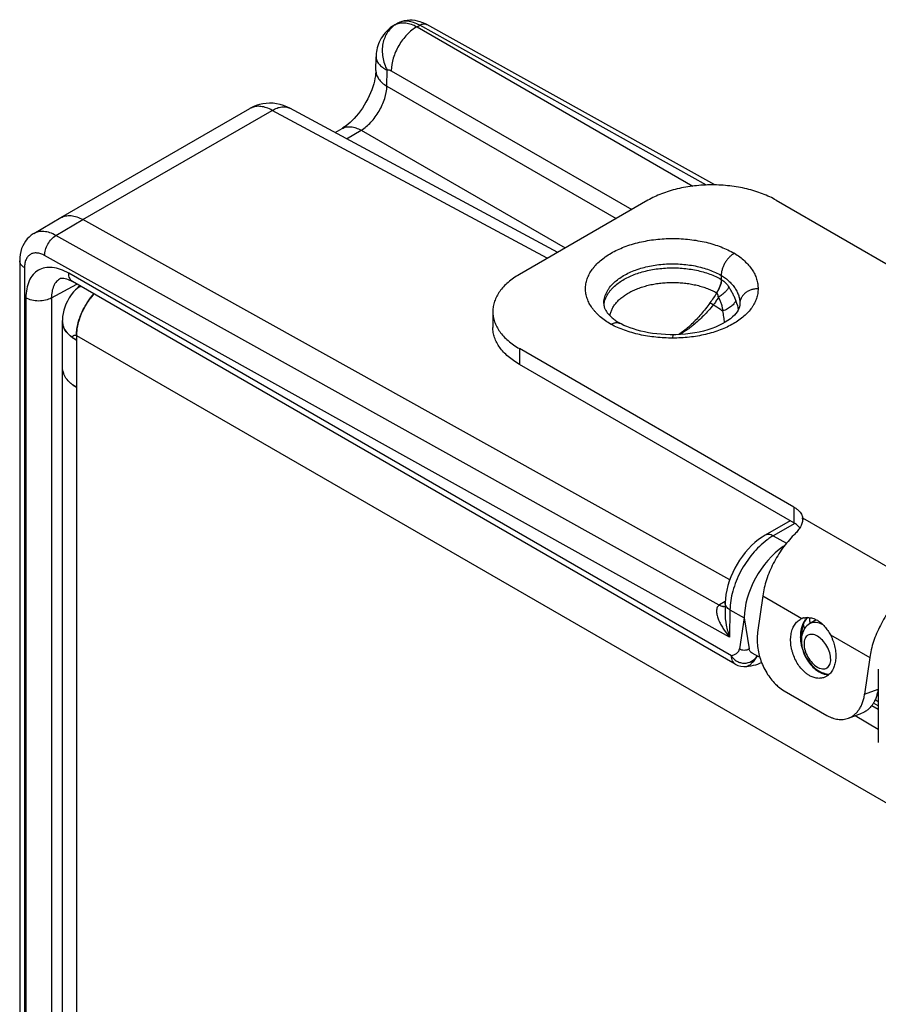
# Model space of a CAD drawing. Header units: inches. Extents: x 0 to 22, y 0 to 17.
# Tile 11 of 64: x 2.3 to 3.7, y 14 to 15.6. Entities that reach past the tile are written whole.
import ezdxf

# ---------------------------------------------------------------- set-up
doc = ezdxf.new("R2010")
doc.units = ezdxf.units.IN
doc.header["$LTSCALE"] = 1.21
doc.header["$MEASUREMENT"] = 0
doc.layers.get('0').update_dxf_attribs({"linetype": 'CONTINUOUS'})
for name, color, linetype in [('02___PRT_ALL_AXES', 7, 'CONTINUOUS'), ('03___PRT_ALL_CURVES', 7, 'CONTINUOUS'), ('FEATURES', 7, 'CONTINUOUS')]:
    doc.layers.add(name, color=color, linetype=linetype)

msp = doc.modelspace()

# ---------------------------------------------------------------- linework, layer by layer
at = {"color": 7, "linetype": 'CONTINUOUS'}
for p, q in [((2.8867, 15.6253), (2.891, 15.6278)), ((2.9232, 15.6221), (2.9276, 15.6246)), ((2.9232, 15.6221), (3.379, 15.3589)), ((3.4013, 15.3607), (2.9276, 15.6246)), ((3.4151, 15.3608), (2.9394, 15.6258)), ((2.8552, 15.55), (2.8556, 15.5726)), ((2.8556, 15.5726), (2.8556, 15.5726)), ((2.8735, 15.5239), (2.8739, 15.5503)), ((2.8807, 15.5495), (3.2779, 15.3201)), ((2.8735, 15.5239), (3.2521, 15.3053)), ((2.335, 15.3068), (2.6473, 15.4871)), ((2.3715, 15.3036), (2.684, 15.484)), ((2.6492, 15.4881), (2.6521, 15.4896)), ((2.6521, 15.4896), (2.6522, 15.4897)), ((3.1384, 15.2396), (2.684, 15.484)), ((3.1556, 15.2495), (2.7131, 15.4874)), ((2.7878, 15.4473), (2.7994, 15.454)), ((2.8067, 15.4372), (2.8311, 15.4512)), ((2.8311, 15.4512), (3.168, 15.2567)), ((2.2901, 15.2804), (2.335, 15.3068)), ((2.3268, 15.2773), (2.3715, 15.3036)), ((3.4396, 14.7084), (2.3715, 15.3036)), ((3.4225, 14.6668), (2.3268, 15.2773)), ((3.4394, 14.6138), (2.3082, 15.2442)), ((2.267, 15.2353), (2.267, 12.8589)), ((2.2749, 15.2242), (2.2749, 12.8479)), ((3.4426, 14.5829), (2.3479, 15.215)), ((3.4257, 15.2115), (3.4257, 15.2048)), ((2.3194, 15.1741), (2.3614, 15.1971)), ((2.3342, 15.2063), (2.3342, 15.2063)), ((3.4489, 14.5692), (2.3541, 15.2013)), ((3.4265, 15.2043), (3.4257, 15.2048)), ((2.2772, 15.1742), (2.2772, 12.8953)), ((2.3194, 15.1741), (2.3194, 12.8952)), ((3.4183, 15.1825), (3.4181, 15.1826)), ((3.4125, 15.1627), (3.407, 15.166)), ((3.4565, 15.1645), (3.4563, 15.162)), ((3.4565, 15.1652), (3.4565, 15.1648)), ((3.4565, 15.1648), (3.4565, 15.1645)), ((3.2604, 15.1312), (3.2583, 15.1323)), ((3.3455, 15.1134), (3.3454, 15.1079)), ((3.5395, 14.8061), (3.4982, 14.7823)), ((3.5471, 14.8017), (3.5114, 14.7811)), ((3.5114, 14.7811), (3.5334, 14.7689)), ((3.5279, 14.7617), (3.5279, 14.7635)), ((3.4323, 14.6725), (3.4228, 14.667)), ((3.4322, 14.6704), (3.4319, 14.6543)), ((3.4401, 14.6589), (3.4394, 14.6138)), ((3.4401, 14.6589), (3.4637, 14.6458)), ((3.4637, 14.6458), (3.4558, 14.5945)), ((3.4637, 14.6458), (3.4717, 14.5944)), ((3.5648, 14.6415), (3.5671, 14.6447)), ((3.5827, 14.6426), (3.5715, 14.6358)), ((3.594, 14.6342), (3.5902, 14.636)), ((3.4677, 14.5654), (3.4677, 14.5654)), ((3.5832, 14.5592), (3.5872, 14.5565)), ((3.5872, 14.5565), (3.5914, 14.5544)), ((3.6851, 14.5611), (3.6851, 14.4397)), ((3.6851, 14.5071), (3.6798, 14.5102)), ((3.6851, 14.5004), (3.6771, 14.505))]:
    msp.add_line(p, q, dxfattribs=at)
at = {"color": 3, "linetype": 'CONTINUOUS'}
for p, q in [((2.3374, 12.9054), (2.3374, 15.1369)), ((2.3392, 15.1271), (2.338, 15.1309)), ((2.3448, 15.1174), (2.3419, 15.1215)), ((2.3491, 15.1128), (2.3459, 15.1162)), ((2.3608, 15.1124), (2.3608, 12.8646)), ((2.3608, 15.1124), (3.7566, 14.3064)), ((2.3608, 15.1042), (2.3553, 15.1077)), ((2.3551, 15.0303), (2.3608, 15.0266)), ((3.6743, 14.5009), (3.6851, 14.4947)), ((3.6468, 14.4842), (3.6851, 14.4621))]:
    msp.add_line(p, q, dxfattribs=at)
at = {"color": 7, "linetype": 'CONTINUOUS'}
for points in [[(2.8868, 15.6254), (2.8826, 15.6228), (2.8791, 15.6202), (2.8759, 15.6175), (2.8731, 15.6148), (2.8705, 15.6119), (2.8681, 15.609), (2.866, 15.6061), (2.8641, 15.603), (2.8624, 15.5999), (2.8609, 15.5968), (2.8596, 15.5937), (2.8585, 15.5905), (2.8576, 15.5874), (2.8568, 15.5842), (2.8563, 15.5811), (2.8559, 15.5781), (2.8557, 15.575), (2.8556, 15.5726)], [(2.8552, 15.55), (2.8552, 15.5479), (2.8549, 15.5446), (2.8545, 15.5409), (2.8538, 15.5369), (2.8529, 15.5325), (2.8517, 15.5279), (2.8502, 15.5231), (2.8484, 15.5181), (2.8464, 15.513), (2.8442, 15.5079), (2.8417, 15.5028), (2.8389, 15.4977), (2.836, 15.4927), (2.8329, 15.4878), (2.8296, 15.4832), (2.8263, 15.4787), (2.8229, 15.4745), (2.8194, 15.4707), (2.816, 15.4671), (2.8126, 15.4639), (2.8094, 15.4611), (2.8063, 15.4586), (2.8034, 15.4566), (2.8008, 15.4549), (2.7994, 15.454)], [(2.6521, 15.4896), (2.6517, 15.4895), (2.6494, 15.4883), (2.6473, 15.4871)], [(2.7131, 15.4874), (2.7084, 15.4898), (2.7027, 15.492), (2.697, 15.4938), (2.6912, 15.495), (2.6855, 15.4957), (2.6797, 15.4959), (2.674, 15.4956), (2.6684, 15.4948), (2.6628, 15.4936), (2.6574, 15.4918), (2.6522, 15.4897)], [(2.2901, 15.2804), (2.2894, 15.28), (2.2859, 15.2776), (2.2825, 15.2748), (2.2794, 15.2716), (2.2766, 15.268), (2.2742, 15.2642), (2.272, 15.26), (2.2702, 15.2556), (2.2688, 15.2509), (2.2678, 15.246), (2.2672, 15.2408), (2.267, 15.2353)], [(2.3342, 15.2063), (2.3345, 15.2064), (2.335, 15.2066), (2.3359, 15.2068), (2.337, 15.2069), (2.3384, 15.2069), (2.3401, 15.2067), (2.3421, 15.2063), (2.3444, 15.2057), (2.3469, 15.2048), (2.3495, 15.2037), (2.3523, 15.2023), (2.3541, 15.2013)], [(3.4563, 15.162), (3.4557, 15.1594), (3.4548, 15.1567), (3.4535, 15.1541), (3.4519, 15.1514), (3.4498, 15.1486), (3.4473, 15.1457), (3.4443, 15.1428), (3.4408, 15.1398), (3.4368, 15.1369), (3.4323, 15.134), (3.4273, 15.1312), (3.4219, 15.1285), (3.4161, 15.1259), (3.4099, 15.1236), (3.4033, 15.1214), (3.3964, 15.1195), (3.3893, 15.1178), (3.3819, 15.1164), (3.3743, 15.1152), (3.3665, 15.1144), (3.3585, 15.1138), (3.3505, 15.1134), (3.3455, 15.1134)], [(3.3455, 15.1134), (3.3412, 15.1134), (3.3338, 15.1136), (3.3265, 15.1141), (3.3194, 15.1148), (3.3124, 15.1157), (3.3056, 15.1168), (3.299, 15.118), (3.2927, 15.1195), (3.2866, 15.1211), (3.2808, 15.1229), (3.2752, 15.1248), (3.27, 15.1268), (3.265, 15.1289), (3.2604, 15.1312)], [(3.4982, 14.7823), (3.4932, 14.7792), (3.4872, 14.7749), (3.4814, 14.7702), (3.4758, 14.7651), (3.4705, 14.7596), (3.4654, 14.7538), (3.4606, 14.7476), (3.4561, 14.7412), (3.4519, 14.7346), (3.448, 14.7277), (3.4446, 14.7207), (3.4415, 14.7136), (3.4388, 14.7063), (3.4365, 14.699), (3.4347, 14.6917), (3.4334, 14.6843), (3.4325, 14.677), (3.4322, 14.6704)], [(3.4677, 14.5654), (3.4709, 14.5659), (3.475, 14.5666), (3.4789, 14.5674), (3.4826, 14.5683), (3.4862, 14.5694), (3.4895, 14.5707), (3.4923, 14.5719)]]:
    msp.add_lwpolyline(points, dxfattribs=at)
at = {"color": 3, "linetype": 'CONTINUOUS'}
for points in [[(2.3662, 15.1943), (2.3633, 15.1917), (2.3603, 15.1888), (2.3575, 15.1858), (2.3571, 15.1854)], [(2.3571, 15.1854), (2.3561, 15.1842), (2.3522, 15.1793), (2.3487, 15.1742), (2.3458, 15.1691), (2.3433, 15.164), (2.3413, 15.1589), (2.3397, 15.1538)], [(2.3397, 15.1538), (2.3385, 15.1487), (2.3378, 15.1437), (2.3374, 15.1388), (2.3374, 15.1369)]]:
    msp.add_lwpolyline(points, dxfattribs=at)
at = {"color": 7, "linetype": 'CONTINUOUS'}
for centre, radius, start, end in [((2.8991, 15.6038), 0.0248, 115.2471, 119.7032), ((2.6603, 15.4647), 0.0259, 118.855, 120.0048), ((2.6599, 15.4654), 0.0252, 115.2876, 118.8664), ((3.2704, 15.1581), 0.0389, 167.7064, 174.1322), ((3.3518, 15.1308), 0.1055, 17.8211, 21.916), ((3.3558, 15.1321), 0.1013, 17.5614, 17.8055), ((3.3618, 15.1339), 0.095, 13.211, 17.6198), ((3.3079, 15.2174), 0.0985, 237.0454, 239.7735), ((3.311, 15.2227), 0.1046, 239.7399, 239.9071), ((3.5696, 14.6824), 0.1147, 125.5943, 126.5642), ((3.448, 14.6241), 0.0498, 120.4247, 120.8522), ((3.5852, 14.6294), 0.0237, 134.4645, 139.6613), ((3.666, 14.6529), 0.0952, 184.0796, 186.503), ((3.6737, 14.6538), 0.1029, 186.5118, 189.767), ((3.6861, 14.6573), 0.1269, 190.5068, 193.6954), ((3.4639, 14.5952), 0.03, 239.9961, 277.3086), ((3.605, 14.5829), 0.0303, 261.5556, 268.4238)]:
    msp.add_arc(centre, radius, start, end, dxfattribs=at)
at = {"color": 3, "linetype": 'CONTINUOUS'}
for centre, radius, start, end in [((2.38, 15.1651), 0.0306, 116.016, 138.3765), ((2.3798, 15.1655), 0.0301, 112.9491, 115.9752), ((2.3643, 15.1369), 0.027, 180.0178, 190.2735), ((2.365, 15.137), 0.0276, 190.2631, 192.8127), ((2.368, 15.1379), 0.0307, 200.5053, 202.2571), ((2.3777, 15.1439), 0.0422, 218.9116, 219.9099), ((2.3785, 15.1446), 0.0433, 219.911, 221.0267), ((2.3848, 15.1506), 0.052, 226.5948, 227.3622), ((2.3918, 15.1591), 0.063, 233.0474, 234.6735), ((2.3965, 15.166), 0.0713, 236.3822, 240.0122), ((2.3642, 15.0593), 0.0269, 180.034, 189.3056), ((2.3651, 15.0595), 0.0278, 189.2683, 193.1402), ((2.3663, 15.0597), 0.0289, 193.1443, 199.9495), ((2.3677, 15.0602), 0.0305, 199.9004, 202.2733), ((2.3786, 15.067), 0.0433, 219.173, 221.5084), ((2.3813, 15.0694), 0.047, 221.5175, 226.435), ((2.3848, 15.073), 0.052, 226.3634, 228.354), ((2.3881, 15.0768), 0.057, 228.3676, 233.1231), ((2.3916, 15.0812), 0.0626, 233.0455, 234.3923)]:
    msp.add_arc(centre, radius, start, end, dxfattribs=at)
at = {"color": 7, "linetype": 'CONTINUOUS'}
for centre, major_axis, ratio, start_param, end_param in [((3.535, 14.6863), (0.0507, 0.0862), 0.582262, 0.889969, 2.360598), ((3.5349, 14.6863), (0.05, 0.0866), 0.577334, 0.848768, 0.885456)]:
    msp.add_ellipse(centre, major_axis=major_axis, ratio=ratio, start_param=start_param, end_param=end_param, dxfattribs=at)
for points, knots in [([(2.891, 15.6278), (2.8958, 15.6306), (2.9068, 15.6342), (2.9182, 15.6333), (2.9237, 15.632)], [0, 0, 0, 0, 0.499196, 1, 1, 1, 1]), ([(2.9276, 15.6246), (2.9244, 15.6264), (2.918, 15.6294), (2.9082, 15.6316), (2.899, 15.6313), (2.8934, 15.6292), (2.891, 15.6278)], [0, 0, 0, 0, 0.288764, 0.547692, 0.781258, 1, 1, 1, 1]), ([(2.9237, 15.632), (2.9251, 15.6317), (2.9305, 15.6302), (2.9357, 15.6279), (2.9394, 15.6258)], [0, 0, 0, 0, 0.246801, 1, 1, 1, 1]), ([(2.8885, 15.6263), (2.883, 15.6231), (2.8731, 15.6135), (2.8655, 15.5939), (2.8655, 15.5716), (2.8703, 15.5571), (2.8739, 15.5503)], [0, 0, 0, 0, 0.226221, 0.468112, 0.728454, 1, 1, 1, 1]), ([(2.9232, 15.6221), (2.9171, 15.6187), (2.9057, 15.6094), (2.8924, 15.5915), (2.8833, 15.571), (2.8807, 15.5564), (2.8807, 15.5495)], [0, 0, 0, 0, 0.237278, 0.498976, 0.761232, 1, 1, 1, 1]), ([(2.8885, 15.6263), (2.8909, 15.6274), (2.8962, 15.6289), (2.9049, 15.6289), (2.9141, 15.6266), (2.9201, 15.6238), (2.9232, 15.6221)], [0, 0, 0, 0, 0.218926, 0.453794, 0.713005, 1, 1, 1, 1]), ([(2.9276, 15.6246), (2.9295, 15.6258), (2.9334, 15.6274), (2.9378, 15.6267), (2.9394, 15.6258)], [0, 0, 0, 0, 0.548047, 1, 1, 1, 1]), ([(2.8556, 15.5726), (2.8555, 15.5706), (2.8564, 15.5662), (2.8602, 15.5602), (2.8662, 15.5547), (2.8711, 15.5517), (2.8739, 15.5503)], [0, 0, 0, 0, 0.202003, 0.428736, 0.693644, 1, 1, 1, 1]), ([(2.8552, 15.55), (2.8552, 15.5476), (2.856, 15.5425), (2.8597, 15.5355), (2.8657, 15.5291), (2.8707, 15.5255), (2.8735, 15.5239)], [0, 0, 0, 0, 0.216979, 0.449723, 0.709503, 1, 1, 1, 1]), ([(2.8739, 15.5503), (2.8748, 15.5508), (2.8773, 15.5511), (2.8796, 15.5501), (2.8807, 15.5495)], [0, 0, 0, 0, 0.453042, 1, 1, 1, 1]), ([(2.8311, 15.4512), (2.8369, 15.4548), (2.848, 15.4643), (2.8612, 15.4823), (2.8704, 15.5026), (2.8733, 15.517), (2.8735, 15.5239)], [0, 0, 0, 0, 0.236117, 0.498881, 0.762251, 1, 1, 1, 1]), ([(2.684, 15.484), (2.681, 15.4857), (2.6749, 15.4885), (2.6657, 15.4907), (2.6569, 15.4908), (2.6516, 15.4892), (2.6492, 15.4881)], [0, 0, 0, 0, 0.287109, 0.546484, 0.781388, 1, 1, 1, 1]), ([(2.684, 15.484), (2.6865, 15.4855), (2.6916, 15.488), (2.6994, 15.49), (2.7067, 15.49), (2.7112, 15.4885), (2.7131, 15.4874)], [0, 0, 0, 0, 0.288529, 0.547743, 0.781306, 1, 1, 1, 1]), ([(2.7994, 15.454), (2.8015, 15.4552), (2.8063, 15.457), (2.8142, 15.4573), (2.8227, 15.4553), (2.8283, 15.4528), (2.8311, 15.4512)], [0, 0, 0, 0, 0.21871, 0.452268, 0.711473, 1, 1, 1, 1]), ([(2.335, 15.3068), (2.3374, 15.3082), (2.343, 15.3102), (2.3521, 15.3105), (2.3619, 15.3083), (2.3683, 15.3054), (2.3715, 15.3036)], [0, 0, 0, 0, 0.2183, 0.451691, 0.710875, 1, 1, 1, 1]), ([(2.3268, 15.2773), (2.3236, 15.2791), (2.3172, 15.2821), (2.3073, 15.2843), (2.2981, 15.2839), (2.2926, 15.2819), (2.2901, 15.2804)], [0, 0, 0, 0, 0.289211, 0.548219, 0.781567, 1, 1, 1, 1]), ([(2.3082, 15.2442), (2.3082, 15.2473), (2.3092, 15.2539), (2.3132, 15.2632), (2.3191, 15.2714), (2.3241, 15.2757), (2.3268, 15.2773)], [0, 0, 0, 0, 0.238009, 0.500551, 0.762793, 1, 1, 1, 1]), ([(3.2438, 15.1305), (3.2405, 15.1324), (3.2344, 15.1363), (3.2259, 15.1428), (3.2197, 15.1487), (3.2154, 15.1537), (3.2116, 15.1586), (3.2084, 15.1637), (3.2058, 15.169), (3.2043, 15.173), (3.2031, 15.177), (3.2022, 15.1811), (3.2017, 15.1852), (3.2014, 15.1906), (3.202, 15.1975), (3.2041, 15.2057), (3.2076, 15.2136), (3.2116, 15.22), (3.2153, 15.2249), (3.2196, 15.2298), (3.2258, 15.2357), (3.2343, 15.2423), (3.2438, 15.2483), (3.2543, 15.2538), (3.2656, 15.2586), (3.2777, 15.2628), (3.2905, 15.2662), (3.3038, 15.269), (3.3175, 15.2709), (3.3314, 15.2721), (3.3455, 15.2725), (3.3596, 15.2721), (3.3736, 15.2709), (3.3872, 15.2689), (3.4005, 15.2662), (3.4133, 15.2627), (3.4254, 15.2585), (3.4367, 15.2537), (3.4439, 15.25), (3.4473, 15.248)], [0, 0, 0, 0, 0.030989, 0.060398, 0.088192, 0.101514, 0.114471, 0.139369, 0.151384, 0.163153, 0.174717, 0.186124, 0.197424, 0.20867, 0.231193, 0.254139, 0.277896, 0.302782, 0.315734, 0.32905, 0.356828, 0.386206, 0.417194, 0.44974, 0.483746, 0.51907, 0.555542, 0.59296, 0.631106, 0.669744, 0.708631, 0.747516, 0.786151, 0.824292, 0.861703, 0.89816, 0.933475, 0.967481, 1, 1, 1, 1]), ([(2.3082, 15.2442), (2.3061, 15.2453), (2.302, 15.2472), (2.2957, 15.2486), (2.2897, 15.2484), (2.2844, 15.2464), (2.2802, 15.2426), (2.2771, 15.2375), (2.2752, 15.2312), (2.2749, 15.2266), (2.2749, 15.2242)], [0, 0, 0, 0, 0.143944, 0.272845, 0.38905, 0.498005, 0.607319, 0.724484, 0.854683, 1, 1, 1, 1]), ([(3.4473, 15.248), (3.4466, 15.2476), (3.4451, 15.2467), (3.443, 15.2452), (3.441, 15.2434), (3.439, 15.2415), (3.4371, 15.2394), (3.4347, 15.2364), (3.4319, 15.2324), (3.4297, 15.228), (3.4282, 15.2245), (3.427, 15.2209), (3.4262, 15.2174), (3.4258, 15.214), (3.4257, 15.2123), (3.4257, 15.2115)], [0, 0, 0, 0, 0.056043, 0.114623, 0.175469, 0.238248, 0.302583, 0.368089, 0.501008, 0.633773, 0.69907, 0.763128, 0.886074, 0.944343, 1, 1, 1, 1]), ([(3.4473, 15.248), (3.4504, 15.2461), (3.4562, 15.2421), (3.4642, 15.2355), (3.471, 15.2284), (3.4766, 15.2211), (3.4811, 15.2134), (3.4842, 15.2055), (3.4861, 15.1974), (3.4865, 15.192), (3.4865, 15.1893)], [0, 0, 0, 0, 0.147805, 0.287798, 0.420223, 0.545719, 0.665109, 0.779577, 0.890674, 1, 1, 1, 1]), ([(2.2749, 15.2242), (2.2726, 15.2255), (2.2688, 15.2285), (2.267, 15.2332), (2.267, 15.2353)], [0, 0, 0, 0, 0.550744, 1, 1, 1, 1]), ([(2.3479, 15.215), (2.3435, 15.2176), (2.3348, 15.2217), (2.3214, 15.2249), (2.3088, 15.2246), (2.2976, 15.2206), (2.2884, 15.2129), (2.2819, 15.2021), (2.278, 15.1889), (2.2772, 15.1793), (2.2772, 15.1742)], [0, 0, 0, 0, 0.144845, 0.274462, 0.391077, 0.499995, 0.608914, 0.725534, 0.855155, 1, 1, 1, 1]), ([(3.2486, 15.1995), (3.251, 15.2016), (3.256, 15.2058), (3.2645, 15.2113), (3.274, 15.2162), (3.2844, 15.2205), (3.2956, 15.2241), (3.3074, 15.2269), (3.3196, 15.229), (3.3322, 15.2303), (3.3449, 15.2307), (3.3577, 15.2303), (3.3703, 15.2291), (3.3826, 15.2271), (3.3944, 15.2243), (3.4056, 15.2208), (3.416, 15.2166), (3.4226, 15.2132), (3.4257, 15.2115)], [0, 0, 0, 0, 0.0508, 0.104836, 0.162008, 0.222089, 0.284744, 0.349556, 0.416045, 0.483685, 0.55192, 0.620177, 0.687885, 0.754487, 0.819446, 0.882285, 0.942604, 1, 1, 1, 1]), ([(3.2534, 15.1969), (3.2559, 15.1989), (3.2612, 15.2026), (3.27, 15.2076), (3.2796, 15.212), (3.2899, 15.2157), (3.3009, 15.2188), (3.3124, 15.2212), (3.3243, 15.2229), (3.3364, 15.2238), (3.3487, 15.224), (3.3609, 15.2234), (3.3729, 15.2221), (3.3846, 15.22), (3.3958, 15.2173), (3.4065, 15.2138), (3.4165, 15.2097), (3.4227, 15.2065), (3.4257, 15.2048)], [0, 0, 0, 0, 0.052455, 0.107942, 0.166296, 0.227252, 0.290462, 0.355521, 0.421967, 0.489311, 0.557038, 0.624626, 0.691559, 0.757331, 0.821461, 0.883526, 0.943162, 1, 1, 1, 1]), ([(2.3541, 15.2013), (2.3531, 15.2019), (2.3513, 15.2034), (2.3485, 15.2079), (2.3479, 15.2122), (2.3479, 15.215)], [0, 0, 0, 0, 0.218322, 0.452317, 1, 1, 1, 1]), ([(3.4257, 15.2115), (3.4281, 15.21), (3.4326, 15.2069), (3.4388, 15.2017), (3.4442, 15.1961), (3.4486, 15.1903), (3.4521, 15.1842), (3.4546, 15.178), (3.4561, 15.1716), (3.4565, 15.1674), (3.4565, 15.1652)], [0, 0, 0, 0, 0.145277, 0.284305, 0.416918, 0.543144, 0.663397, 0.778735, 0.890458, 1, 1, 1, 1]), ([(2.3342, 15.2063), (2.3318, 15.205), (2.3274, 15.2014), (2.3227, 15.1938), (2.3199, 15.1845), (2.3194, 15.1777), (2.3194, 15.1741)], [0, 0, 0, 0, 0.217952, 0.450686, 0.709717, 1, 1, 1, 1]), ([(3.2315, 15.1648), (3.2315, 15.1663), (3.2317, 15.1694), (3.2326, 15.174), (3.2339, 15.1785), (3.2359, 15.1829), (3.2383, 15.1873), (3.2423, 15.193), (3.246, 15.197), (3.2486, 15.1995)], [0, 0, 0, 0, 0.114911, 0.230914, 0.349055, 0.47028, 0.59541, 0.725126, 1, 1, 1, 1]), ([(3.2324, 15.1663), (3.2327, 15.1677), (3.2335, 15.1705), (3.2356, 15.176), (3.2386, 15.1813), (3.2424, 15.1863), (3.2469, 15.1913), (3.2507, 15.1947), (3.2534, 15.1969)], [0, 0, 0, 0, 0.112539, 0.227543, 0.467326, 0.593429, 0.724113, 1, 1, 1, 1]), ([(3.2764, 15.1846), (3.2789, 15.1858), (3.284, 15.1882), (3.2921, 15.1913), (3.3007, 15.194), (3.3097, 15.1962), (3.319, 15.1979), (3.3285, 15.199), (3.3381, 15.1997), (3.3479, 15.1998), (3.3576, 15.1994), (3.3672, 15.1985), (3.3766, 15.1971), (3.3857, 15.1951), (3.3945, 15.1927), (3.4029, 15.1898), (3.4107, 15.1865), (3.4157, 15.184), (3.4181, 15.1826)], [0, 0, 0, 0, 0.056977, 0.11622, 0.177482, 0.240471, 0.304863, 0.370304, 0.436422, 0.502831, 0.569143, 0.63497, 0.699932, 0.763663, 0.825819, 0.886109, 0.944264, 1, 1, 1, 1]), ([(3.4257, 15.2048), (3.4257, 15.2039), (3.4256, 15.2021), (3.4252, 15.1994), (3.4245, 15.1966), (3.4236, 15.1938), (3.4225, 15.1909), (3.4212, 15.1881), (3.4197, 15.1853), (3.4186, 15.1835), (3.4181, 15.1826)], [0, 0, 0, 0, 0.111072, 0.227143, 0.348066, 0.473291, 0.602052, 0.733528, 0.866608, 1, 1, 1, 1]), ([(3.4183, 15.1825), (3.4195, 15.1842), (3.4217, 15.1878), (3.4242, 15.1933), (3.4257, 15.198), (3.4263, 15.2016), (3.4265, 15.2034), (3.4265, 15.2043)], [0, 0, 0, 0, 0.267946, 0.52859, 0.774478, 0.890177, 1, 1, 1, 1]), ([(3.4383, 15.192), (3.438, 15.1913), (3.4372, 15.19), (3.4358, 15.1879), (3.434, 15.1858), (3.4319, 15.1836), (3.4295, 15.1814), (3.4268, 15.1792), (3.424, 15.1771), (3.422, 15.1758), (3.421, 15.1751)], [0, 0, 0, 0, 0.090993, 0.193895, 0.307942, 0.432063, 0.564976, 0.705167, 0.850912, 1, 1, 1, 1]), ([(3.4265, 15.2043), (3.4277, 15.2035), (3.4299, 15.2018), (3.434, 15.1979), (3.4367, 15.1944), (3.4383, 15.192)], [0, 0, 0, 0, 0.240765, 0.487794, 1, 1, 1, 1]), ([(3.4497, 15.1702), (3.4493, 15.1711), (3.4485, 15.173), (3.4469, 15.1767), (3.4447, 15.1813), (3.4417, 15.1868), (3.4395, 15.1903), (3.4383, 15.192)], [0, 0, 0, 0, 0.121141, 0.244115, 0.493494, 0.7458, 1, 1, 1, 1]), ([(2.3194, 15.1741), (2.3164, 15.1724), (2.3094, 15.1699), (2.2983, 15.1687), (2.2871, 15.1699), (2.2802, 15.1725), (2.2772, 15.1742)], [0, 0, 0, 0, 0.237759, 0.500549, 0.76304, 1, 1, 1, 1]), ([(3.242, 15.1446), (3.2422, 15.1465), (3.2431, 15.1503), (3.2453, 15.156), (3.2485, 15.1614), (3.2525, 15.1667), (3.2573, 15.1717), (3.263, 15.1764), (3.2694, 15.1807), (3.274, 15.1833), (3.2764, 15.1846)], [0, 0, 0, 0, 0.106072, 0.215447, 0.329602, 0.449684, 0.57647, 0.710407, 0.851626, 1, 1, 1, 1]), ([(3.4865, 15.1893), (3.4865, 15.188), (3.4864, 15.1853), (3.4857, 15.1799), (3.4841, 15.1732), (3.4813, 15.1668), (3.4785, 15.1617), (3.4752, 15.1567), (3.4702, 15.1505), (3.4631, 15.1436), (3.4548, 15.1372), (3.4455, 15.1313), (3.4352, 15.1259), (3.424, 15.1212), (3.4121, 15.1171), (3.3995, 15.1137), (3.3865, 15.1111), (3.373, 15.1092), (3.3593, 15.1081), (3.3501, 15.1079), (3.3454, 15.1079)], [0, 0, 0, 0, 0.02247, 0.045057, 0.090904, 0.138282, 0.162783, 0.18792, 0.240281, 0.295698, 0.354352, 0.416311, 0.481463, 0.549587, 0.620381, 0.693475, 0.768443, 0.844848, 0.922222, 1, 1, 1, 1]), ([(3.4183, 15.1825), (3.4165, 15.1797), (3.4128, 15.1741), (3.409, 15.1687), (3.407, 15.166)], [0, 0, 0, 0, 0.501448, 1, 1, 1, 1]), ([(3.421, 15.1751), (3.4197, 15.1729), (3.4171, 15.1687), (3.4141, 15.1646), (3.4125, 15.1627)], [0, 0, 0, 0, 0.500595, 1, 1, 1, 1]), ([(3.421, 15.1751), (3.4209, 15.1758), (3.4208, 15.1769), (3.4205, 15.1782), (3.4201, 15.1795), (3.4195, 15.181), (3.4187, 15.1821), (3.4183, 15.1825)], [0, 0, 0, 0, 0.262171, 0.391492, 0.51925, 0.766783, 1, 1, 1, 1]), ([(3.4281, 15.1523), (3.4282, 15.1528), (3.4282, 15.1538), (3.4281, 15.1558), (3.4277, 15.1583), (3.4271, 15.1612), (3.4262, 15.1642), (3.4251, 15.167), (3.4235, 15.1707), (3.4221, 15.1734), (3.421, 15.1751)], [0, 0, 0, 0, 0.061824, 0.123746, 0.247963, 0.372688, 0.497794, 0.623153, 0.748682, 1, 1, 1, 1]), ([(3.4865, 15.1893), (3.4845, 15.1893), (3.4806, 15.189), (3.475, 15.1876), (3.4699, 15.1854), (3.4653, 15.1824), (3.4621, 15.1793), (3.4601, 15.1765), (3.4588, 15.1744), (3.4578, 15.1721), (3.4568, 15.169), (3.4565, 15.1666), (3.4565, 15.165)], [0, 0, 0, 0, 0.136873, 0.272127, 0.404067, 0.531719, 0.654529, 0.714224, 0.772843, 0.830554, 0.887565, 1, 1, 1, 1]), ([(3.2315, 15.1648), (3.2315, 15.1639), (3.2317, 15.1619), (3.2323, 15.1593), (3.2331, 15.1572), (3.2342, 15.1547), (3.2361, 15.1515), (3.2386, 15.1482), (3.241, 15.1455), (3.2432, 15.1433), (3.2456, 15.1411), (3.2493, 15.1382), (3.2522, 15.1361), (3.2543, 15.1347)], [0, 0, 0, 0, 0.072445, 0.153677, 0.19895, 0.248014, 0.35881, 0.488893, 0.561801, 0.639804, 0.722752, 0.81051, 1, 1, 1, 1]), ([(3.407, 15.166), (3.4047, 15.1627), (3.3999, 15.1564), (3.3924, 15.1473), (3.3847, 15.1387), (3.3793, 15.1333), (3.3765, 15.1307)], [0, 0, 0, 0, 0.256674, 0.50957, 0.757574, 1, 1, 1, 1]), ([(3.4125, 15.1627), (3.4099, 15.1596), (3.4047, 15.1535), (3.3966, 15.1448), (3.3882, 15.1367), (3.3823, 15.1316), (3.3793, 15.1292)], [0, 0, 0, 0, 0.25544, 0.507826, 0.756194, 1, 1, 1, 1]), ([(3.4281, 15.1523), (3.4269, 15.1532), (3.4218, 15.1569), (3.4166, 15.1602), (3.4125, 15.1627)], [0, 0, 0, 0, 0.245803, 1, 1, 1, 1]), ([(3.4497, 15.1702), (3.4495, 15.1694), (3.4488, 15.1677), (3.4472, 15.1653), (3.4451, 15.1629), (3.4425, 15.1605), (3.4394, 15.1582), (3.4359, 15.156), (3.4322, 15.154), (3.4295, 15.1529), (3.4281, 15.1523)], [0, 0, 0, 0, 0.08735, 0.186661, 0.298274, 0.421601, 0.555436, 0.698027, 0.847206, 1, 1, 1, 1]), ([(3.4312, 15.1333), (3.431, 15.1365), (3.4302, 15.1429), (3.4289, 15.1491), (3.4281, 15.1523)], [0, 0, 0, 0, 0.490962, 1, 1, 1, 1]), ([(3.2438, 15.1305), (3.2447, 15.131), (3.2464, 15.1319), (3.2491, 15.1329), (3.2517, 15.1335), (3.2534, 15.1335), (3.2542, 15.1335)], [0, 0, 0, 0, 0.278517, 0.537705, 0.777435, 1, 1, 1, 1]), ([(3.3454, 15.1079), (3.3408, 15.1079), (3.3315, 15.1081), (3.3177, 15.1092), (3.3042, 15.1109), (3.291, 15.1134), (3.2782, 15.1167), (3.266, 15.1206), (3.2545, 15.1251), (3.2473, 15.1286), (3.2438, 15.1305)], [0, 0, 0, 0, 0.132448, 0.264221, 0.394556, 0.52274, 0.648019, 0.769751, 0.88735, 1, 1, 1, 1]), ([(3.2542, 15.1335), (3.2549, 15.1334), (3.2563, 15.1331), (3.2577, 15.1326), (3.2583, 15.1323)], [0, 0, 0, 0, 0.507957, 1, 1, 1, 1]), ([(3.3765, 15.1307), (3.3748, 15.1291), (3.3681, 15.123), (3.3609, 15.1173), (3.3552, 15.1136)], [0, 0, 0, 0, 0.256539, 1, 1, 1, 1]), ([(3.3793, 15.1292), (3.3776, 15.1277), (3.3705, 15.1221), (3.3629, 15.1171), (3.3571, 15.1137)], [0, 0, 0, 0, 0.254969, 1, 1, 1, 1]), ([(3.5114, 14.7811), (3.5092, 14.7823), (3.5048, 14.7841), (3.5, 14.7833), (3.4982, 14.7823)], [0, 0, 0, 0, 0.549283, 1, 1, 1, 1]), ([(3.5013, 14.7745), (3.4924, 14.7679), (3.476, 14.7517), (3.4568, 14.7229), (3.4439, 14.6914), (3.4402, 14.6694), (3.4401, 14.6589)], [0, 0, 0, 0, 0.245833, 0.508841, 0.767102, 1, 1, 1, 1]), ([(3.5114, 14.7811), (3.5106, 14.7807), (3.5077, 14.779), (3.5049, 14.7771), (3.5029, 14.7756)], [0, 0, 0, 0, 0.244444, 1, 1, 1, 1]), ([(3.4401, 14.6589), (3.4378, 14.6603), (3.4339, 14.6634), (3.4321, 14.6682), (3.4322, 14.6704)], [0, 0, 0, 0, 0.54951, 1, 1, 1, 1]), ([(3.4225, 14.6668), (3.4215, 14.6662), (3.4198, 14.6647), (3.4184, 14.6616), (3.4178, 14.6582), (3.4179, 14.6535), (3.4192, 14.6475), (3.4219, 14.6404), (3.4254, 14.6335), (3.431, 14.6244), (3.4359, 14.618), (3.4394, 14.6138)], [0, 0, 0, 0, 0.055604, 0.110415, 0.166572, 0.224521, 0.345103, 0.470592, 0.59955, 0.73111, 1, 1, 1, 1]), ([(3.4225, 14.6668), (3.4233, 14.6663), (3.4263, 14.6649), (3.4298, 14.6643), (3.4321, 14.6648)], [0, 0, 0, 0, 0.282495, 1, 1, 1, 1]), ([(3.4228, 14.667), (3.4236, 14.6665), (3.4265, 14.6651), (3.4298, 14.6645), (3.4321, 14.6649)], [0, 0, 0, 0, 0.281537, 1, 1, 1, 1]), ([(3.4319, 14.6543), (3.4318, 14.6473), (3.4334, 14.6336), (3.4371, 14.6203), (3.4394, 14.6138)], [0, 0, 0, 0, 0.504047, 1, 1, 1, 1]), ([(3.5639, 14.6417), (3.5626, 14.6399), (3.5603, 14.6359), (3.5579, 14.6292), (3.5565, 14.6218), (3.5563, 14.6166), (3.5563, 14.6139)], [0, 0, 0, 0, 0.225987, 0.46809, 0.726589, 1, 1, 1, 1]), ([(3.5589, 14.6173), (3.5589, 14.6197), (3.559, 14.6232), (3.5597, 14.6277), (3.5604, 14.6308), (3.5612, 14.6338), (3.5626, 14.6374), (3.5638, 14.64), (3.5648, 14.6415)], [0, 0, 0, 0, 0.279885, 0.413205, 0.541564, 0.664622, 0.782117, 1, 1, 1, 1]), ([(3.568, 14.6462), (3.5676, 14.6459), (3.5661, 14.6445), (3.5648, 14.6429), (3.5639, 14.6417)], [0, 0, 0, 0, 0.245074, 1, 1, 1, 1]), ([(3.5902, 14.636), (3.587, 14.6373), (3.5806, 14.639), (3.574, 14.6374), (3.5715, 14.6358)], [0, 0, 0, 0, 0.53862, 1, 1, 1, 1]), ([(3.5715, 14.6358), (3.5682, 14.6339), (3.5626, 14.6283), (3.5597, 14.6211), (3.5589, 14.6173)], [0, 0, 0, 0, 0.498599, 1, 1, 1, 1]), ([(3.5563, 14.6139), (3.5563, 14.613), (3.5565, 14.6092), (3.557, 14.6054), (3.5575, 14.6026)], [0, 0, 0, 0, 0.245608, 1, 1, 1, 1]), ([(3.5589, 14.6173), (3.5587, 14.6166), (3.5582, 14.6138), (3.558, 14.611), (3.558, 14.6088)], [0, 0, 0, 0, 0.246994, 1, 1, 1, 1]), ([(3.558, 14.6088), (3.558, 14.6078), (3.5581, 14.6035), (3.5588, 14.5993), (3.5596, 14.5962)], [0, 0, 0, 0, 0.243355, 1, 1, 1, 1]), ([(3.6065, 14.5772), (3.6065, 14.5809), (3.6052, 14.5885), (3.6004, 14.5992), (3.5935, 14.6087), (3.5864, 14.6147), (3.5803, 14.6175), (3.5762, 14.6186), (3.5722, 14.6185), (3.5687, 14.6172), (3.5659, 14.6148), (3.563, 14.6101), (3.5624, 14.6057), (3.5624, 14.6027)], [0, 0, 0, 0, 0.138346, 0.29158, 0.444828, 0.583165, 0.643659, 0.697777, 0.746449, 0.791906, 0.837363, 0.886024, 1, 1, 1, 1]), ([(3.4426, 14.5829), (3.4439, 14.5837), (3.4467, 14.5849), (3.4507, 14.5868), (3.4544, 14.5898), (3.4555, 14.5929), (3.4558, 14.5945)], [0, 0, 0, 0, 0.243138, 0.489209, 0.7301, 1, 1, 1, 1]), ([(3.4717, 14.5944), (3.4694, 14.5928), (3.4637, 14.5912), (3.458, 14.5928), (3.4558, 14.5945)], [0, 0, 0, 0, 0.500434, 1, 1, 1, 1]), ([(3.4849, 14.5828), (3.4836, 14.5837), (3.4808, 14.5851), (3.4767, 14.587), (3.473, 14.5899), (3.4719, 14.5929), (3.4717, 14.5944)], [0, 0, 0, 0, 0.257541, 0.505483, 0.740209, 1, 1, 1, 1]), ([(3.5575, 14.6026), (3.5579, 14.6002), (3.5591, 14.5955), (3.5614, 14.5887), (3.5643, 14.582), (3.5667, 14.5779), (3.568, 14.5758)], [0, 0, 0, 0, 0.249323, 0.500894, 0.752015, 1, 1, 1, 1]), ([(3.5596, 14.5962), (3.5608, 14.5915), (3.5644, 14.5823), (3.5747, 14.5665), (3.5863, 14.5571), (3.5949, 14.5543)], [0, 0, 0, 0, 0.257597, 0.518411, 1, 1, 1, 1]), ([(3.5624, 14.6027), (3.5624, 14.5991), (3.5637, 14.5915), (3.5685, 14.5807), (3.5754, 14.5713), (3.5825, 14.5653), (3.5885, 14.5624), (3.5927, 14.5614), (3.5967, 14.5615), (3.6002, 14.5628), (3.603, 14.5652), (3.6059, 14.5699), (3.6065, 14.5743), (3.6065, 14.5772)], [0, 0, 0, 0, 0.138346, 0.29158, 0.444828, 0.583165, 0.643659, 0.697777, 0.746449, 0.791906, 0.837363, 0.886024, 1, 1, 1, 1]), ([(3.4426, 14.5829), (3.4435, 14.581), (3.4463, 14.5777), (3.4515, 14.574), (3.4574, 14.5715), (3.4658, 14.5704), (3.4764, 14.5731), (3.4827, 14.5792), (3.4849, 14.5828)], [0, 0, 0, 0, 0.124922, 0.251874, 0.376545, 0.502215, 0.751073, 1, 1, 1, 1]), ([(3.4489, 14.5692), (3.4479, 14.5698), (3.446, 14.5713), (3.4433, 14.5758), (3.4426, 14.5801), (3.4426, 14.5829)], [0, 0, 0, 0, 0.218414, 0.45226, 1, 1, 1, 1]), ([(3.4849, 14.5828), (3.4832, 14.5808), (3.4809, 14.5762), (3.4763, 14.5709), (3.4721, 14.5672), (3.469, 14.5656), (3.4677, 14.5654)], [0, 0, 0, 0, 0.317336, 0.60479, 0.835985, 1, 1, 1, 1]), ([(3.568, 14.5758), (3.5701, 14.5725), (3.5746, 14.5665), (3.5802, 14.5613), (3.5832, 14.5592)], [0, 0, 0, 0, 0.516738, 1, 1, 1, 1]), ([(3.5914, 14.5544), (3.5933, 14.5536), (3.5972, 14.5523), (3.6013, 14.5518), (3.6033, 14.5518)], [0, 0, 0, 0, 0.515209, 1, 1, 1, 1]), ([(3.6036, 14.5522), (3.6022, 14.5523), (3.5992, 14.5527), (3.5964, 14.5537), (3.5949, 14.5543)], [0, 0, 0, 0, 0.476628, 1, 1, 1, 1])]:
    msp.add_open_spline(points, degree=3, knots=knots, dxfattribs=at)
at = {"color": 3, "linetype": 'CONTINUOUS'}
for points, knots in [([(2.3615, 15.1222), (2.3622, 15.1273), (2.3639, 15.1351), (2.3675, 15.1453), (2.3709, 15.153), (2.3748, 15.1605), (2.3807, 15.17), (2.3858, 15.1767), (2.3895, 15.1808)], [0, 0, 0, 0, 0.23709, 0.361884, 0.489277, 0.618064, 0.746987, 1, 1, 1, 1]), ([(2.3895, 15.1808), (2.3868, 15.1779), (2.3818, 15.1715), (2.3773, 15.1647), (2.3753, 15.1612)], [0, 0, 0, 0, 0.494774, 1, 1, 1, 1]), ([(2.3539, 15.1088), (2.3514, 15.1107), (2.3468, 15.1147), (2.3422, 15.1206), (2.3397, 15.1256), (2.3384, 15.1293), (2.3375, 15.1331), (2.3374, 15.1356), (2.3374, 15.1369)], [0, 0, 0, 0, 0.281477, 0.537825, 0.658201, 0.774526, 0.888002, 1, 1, 1, 1]), ([(2.3419, 15.1215), (2.3417, 15.1219), (2.3408, 15.1234), (2.34, 15.125), (2.3395, 15.1263)], [0, 0, 0, 0, 0.254938, 1, 1, 1, 1]), ([(2.357, 15.1066), (2.3563, 15.107), (2.3537, 15.1088), (2.3513, 15.1108), (2.3496, 15.1124)], [0, 0, 0, 0, 0.257836, 1, 1, 1, 1]), ([(2.3539, 15.1088), (2.3541, 15.1095), (2.3546, 15.1105), (2.3555, 15.1117), (2.3564, 15.1124), (2.3574, 15.1128), (2.3585, 15.113), (2.3597, 15.1129), (2.3604, 15.1126), (2.3608, 15.1124)], [0, 0, 0, 0, 0.248565, 0.37255, 0.493933, 0.612942, 0.732415, 0.85846, 1, 1, 1, 1]), ([(2.3608, 15.1124), (2.3608, 15.1132), (2.3609, 15.1164), (2.3611, 15.1197), (2.3615, 15.1222)], [0, 0, 0, 0, 0.242936, 1, 1, 1, 1]), ([(2.3608, 15.0266), (2.359, 15.0277), (2.3556, 15.0299), (2.3495, 15.0346), (2.3444, 15.0399), (2.3407, 15.0458), (2.3388, 15.0502), (2.3376, 15.0547), (2.3374, 15.0578), (2.3374, 15.0593)], [0, 0, 0, 0, 0.148268, 0.289292, 0.548525, 0.66796, 0.781928, 0.89198, 1, 1, 1, 1])]:
    msp.add_open_spline(points, degree=3, knots=knots, dxfattribs=at)
msp.add_open_spline([(2.3615, 15.1222), (2.361, 15.1189), (2.3608, 15.1156), (2.3608, 15.1124)], degree=3, dxfattribs=at)
at = {"color": 7, "linetype": 'CONTINUOUS'}
for points in [[(3.4849, 14.5828), (3.4862, 14.5821), (3.4877, 14.5815), (3.4892, 14.5811)], [(3.5949, 14.5543), (3.5967, 14.5537), (3.5986, 14.5532), (3.6005, 14.5529)]]:
    msp.add_open_spline(points, degree=3, dxfattribs=at)
at = {"layer": '02___PRT_ALL_AXES', "color": 7, "linetype": 'CONTINUOUS'}
for p, q in [((3.4941, 14.6821), (3.559, 14.6446)), ((3.559, 14.6446), (3.5594, 14.6447)), ((3.606, 14.6175), (3.6709, 14.58))]:
    msp.add_line(p, q, dxfattribs=at)
for centre, radius, start, end in [((3.5677, 14.6226), 0.0236, 106.816, 110.4867), ((3.5679, 14.6219), 0.0244, 102.2005, 106.8229)]:
    msp.add_arc(centre, radius, start, end, dxfattribs=at)
for points, knots in [([(3.5464, 14.5804), (3.545, 14.5837), (3.5433, 14.5887), (3.5416, 14.5955), (3.5408, 14.6006), (3.5403, 14.6056), (3.5402, 14.6106), (3.5406, 14.6154), (3.5415, 14.6214), (3.5431, 14.6271), (3.5455, 14.6322), (3.5476, 14.6356), (3.5501, 14.6385), (3.5528, 14.6411), (3.5558, 14.6431), (3.5579, 14.6442), (3.559, 14.6446)], [0, 0, 0, 0, 0.146739, 0.219542, 0.291396, 0.361919, 0.430771, 0.497646, 0.562309, 0.684254, 0.741612, 0.796627, 0.849561, 0.900795, 0.950782, 1, 1, 1, 1]), ([(3.5627, 14.6457), (3.5637, 14.6459), (3.5656, 14.6462), (3.5676, 14.6463), (3.5686, 14.6463)], [0, 0, 0, 0, 0.494824, 1, 1, 1, 1]), ([(3.5686, 14.6463), (3.5699, 14.6463), (3.5726, 14.646), (3.5766, 14.6452), (3.5806, 14.6437), (3.5832, 14.6424), (3.5844, 14.6417)], [0, 0, 0, 0, 0.237714, 0.483133, 0.737079, 1, 1, 1, 1]), ([(3.5844, 14.6417), (3.5866, 14.6404), (3.5909, 14.6374), (3.5966, 14.6317), (3.6017, 14.625), (3.6046, 14.62), (3.606, 14.6175)], [0, 0, 0, 0, 0.230599, 0.475027, 0.732366, 1, 1, 1, 1]), ([(3.606, 14.6175), (3.6068, 14.616), (3.6082, 14.6131), (3.6107, 14.6071), (3.6131, 14.5994), (3.6145, 14.5915), (3.6149, 14.5852), (3.615, 14.5807), (3.6146, 14.5763), (3.614, 14.572), (3.613, 14.568), (3.6117, 14.5642), (3.6101, 14.5607), (3.6083, 14.5575), (3.6061, 14.5546), (3.6045, 14.5529), (3.6036, 14.5521)], [0, 0, 0, 0, 0.069616, 0.139719, 0.279569, 0.416765, 0.483661, 0.549018, 0.612596, 0.674211, 0.733724, 0.791067, 0.846242, 0.899324, 0.950491, 1, 1, 1, 1]), ([(3.5712, 14.5505), (3.57, 14.5513), (3.5674, 14.5529), (3.5625, 14.5568), (3.5568, 14.5627), (3.551, 14.571), (3.5478, 14.5772), (3.5464, 14.5804)], [0, 0, 0, 0, 0.112145, 0.228941, 0.474503, 0.733188, 1, 1, 1, 1]), ([(3.5958, 14.5473), (3.5949, 14.547), (3.593, 14.5464), (3.59, 14.5459), (3.587, 14.5458), (3.5839, 14.546), (3.5807, 14.5466), (3.5764, 14.5479), (3.5732, 14.5494), (3.5712, 14.5505)], [0, 0, 0, 0, 0.115772, 0.232557, 0.351318, 0.472947, 0.598209, 0.727713, 1, 1, 1, 1]), ([(3.6036, 14.5521), (3.6025, 14.5511), (3.6006, 14.5497), (3.5979, 14.5482), (3.5965, 14.5476), (3.5958, 14.5473)], [0, 0, 0, 0, 0.504797, 0.753049, 1, 1, 1, 1])]:
    msp.add_open_spline(points, degree=3, knots=knots, dxfattribs=at)
at = {"layer": '03___PRT_ALL_CURVES', "color": 40, "linetype": 'CONTINUOUS'}
for p, q in [((2.3857, 15.1763), (2.3819, 15.1714)), ((2.3895, 15.1808), (2.3857, 15.1763)), ((2.3698, 15.1504), (2.3675, 15.1449)), ((2.3374, 15.1364), (2.3374, 15.1369)), ((2.3377, 15.1327), (2.3374, 15.1364)), ((2.3385, 15.129), (2.3377, 15.1327)), ((2.3393, 15.1267), (2.3385, 15.129)), ((2.3399, 15.1254), (2.3393, 15.1267)), ((2.3418, 15.1217), (2.3399, 15.1254)), ((2.3625, 15.1282), (2.3616, 15.1229)), ((2.3638, 15.1337), (2.3625, 15.1282)), ((2.344, 15.1184), (2.3418, 15.1217)), ((2.347, 15.1149), (2.344, 15.1184)), ((2.3486, 15.1133), (2.347, 15.1149)), ((2.3503, 15.1117), (2.3486, 15.1133)), ((2.3538, 15.1088), (2.3503, 15.1117)), ((2.3543, 15.1085), (2.3538, 15.1088)), ((2.3608, 15.1124), (2.3608, 15.1042)), ((2.3557, 15.1074), (2.3543, 15.1085)), ((2.3574, 15.1063), (2.3557, 15.1074)), ((2.3591, 15.1052), (2.3574, 15.1063)), ((2.3608, 15.1042), (2.3591, 15.1052))]:
    msp.add_line(p, q, dxfattribs=at)
for points, knots in [([(2.3754, 15.1613), (2.3752, 15.1609), (2.3747, 15.1601), (2.3741, 15.1591), (2.3738, 15.1585), (2.3736, 15.1582), (2.3735, 15.158), (2.3734, 15.1578), (2.3732, 15.1573), (2.3729, 15.1568), (2.3727, 15.1564), (2.3725, 15.156), (2.3723, 15.1557), (2.3721, 15.1552), (2.3719, 15.1548), (2.3717, 15.1544), (2.3715, 15.154), (2.3713, 15.1536), (2.3711, 15.1531), (2.3708, 15.1525), (2.3703, 15.1516), (2.37, 15.1508), (2.3698, 15.1504)], [0, 0, 0, 0, 0.125, 0.25, 0.28125, 0.3125, 0.328125, 0.34375, 0.375, 0.4375, 0.46875, 0.5, 0.53125, 0.5625, 0.625, 0.65625, 0.6875, 0.71875, 0.75, 0.8125, 0.875, 1, 1, 1, 1]), ([(2.3819, 15.1714), (2.3814, 15.1706), (2.3805, 15.1694), (2.3794, 15.1678), (2.3788, 15.1668), (2.3782, 15.166), (2.3779, 15.1655), (2.3777, 15.1651), (2.3775, 15.1649), (2.3774, 15.1647), (2.3772, 15.1644), (2.377, 15.164), (2.3768, 15.1637), (2.3766, 15.1633), (2.3764, 15.163), (2.3761, 15.1626), (2.3758, 15.162), (2.3755, 15.1616), (2.3754, 15.1613)], [0, 0, 0, 0, 0.25, 0.375, 0.5, 0.5625, 0.625, 0.65625, 0.671875, 0.6875, 0.71875, 0.75, 0.78125, 0.8125, 0.84375, 0.875, 0.9375, 1, 1, 1, 1]), ([(2.3675, 15.1449), (2.3673, 15.1445), (2.367, 15.1436), (2.3666, 15.1426), (2.3664, 15.1419), (2.3662, 15.1416), (2.3661, 15.1413), (2.366, 15.1407), (2.3658, 15.1402), (2.3656, 15.1397), (2.3655, 15.1394), (2.3654, 15.139), (2.3652, 15.1386), (2.3651, 15.1381), (2.365, 15.1377), (2.3648, 15.1373), (2.3647, 15.137), (2.3646, 15.1365), (2.3644, 15.136), (2.3643, 15.1355), (2.3641, 15.1348), (2.3639, 15.1342), (2.3638, 15.1337)], [0, 0, 0, 0, 0.125, 0.25, 0.28125, 0.3125, 0.34375, 0.375, 0.4375, 0.46875, 0.5, 0.53125, 0.5625, 0.625, 0.65625, 0.6875, 0.71875, 0.75, 0.8125, 0.84375, 0.875, 1, 1, 1, 1]), ([(2.3616, 15.1229), (2.3615, 15.1224), (2.3614, 15.1216), (2.3613, 15.1205), (2.3612, 15.1198), (2.3611, 15.1194), (2.3611, 15.1189), (2.3611, 15.1184), (2.361, 15.118), (2.361, 15.1176), (2.361, 15.1173), (2.3609, 15.1169), (2.3609, 15.1165), (2.3609, 15.1161), (2.3609, 15.1156), (2.3609, 15.115), (2.3608, 15.1143), (2.3608, 15.1135), (2.3608, 15.1128), (2.3608, 15.1124)], [0, 0, 0, 0, 0.125, 0.25, 0.3125, 0.34375, 0.375, 0.4375, 0.46875, 0.5, 0.53125, 0.5625, 0.625, 0.65625, 0.6875, 0.75, 0.8125, 0.875, 1, 1, 1, 1])]:
    msp.add_open_spline(points, degree=3, knots=knots, dxfattribs=at)
at = {"layer": 'FEATURES', "color": 7, "linetype": 'CONTINUOUS'}
for p, q in [((3.3044, 15.3355), (3.0923, 15.213)), ((3.5166, 15.3355), (3.9698, 15.0738)), ((3.0484, 15.1517), (3.0484, 15.1256)), ((3.0923, 15.0905), (3.0923, 15.0644)), ((3.5456, 14.8288), (3.0923, 15.0905)), ((3.5456, 14.8027), (3.0923, 15.0644)), ((3.5456, 14.8288), (3.5456, 14.8027)), ((3.56, 14.8112), (3.7625, 14.6942)), ((3.4941, 14.6821), (3.4857, 14.6217)), ((3.6709, 14.58), (3.6624, 14.5196)), ((3.5295, 14.5254), (3.6002, 14.4846)), ((3.6624, 14.5196), (3.6847, 14.5279)), ((3.6357, 14.48), (3.658, 14.4883))]:
    msp.add_line(p, q, dxfattribs=at)
msp.add_arc((3.5432, 14.8084), 0.017, 359.9324, 9.4434, dxfattribs=at)
for points, knots in [([(3.5166, 15.3355), (3.513, 15.3375), (3.5056, 15.3414), (3.4937, 15.3464), (3.4811, 15.3508), (3.4678, 15.3544), (3.454, 15.3573), (3.4397, 15.3593), (3.4252, 15.3606), (3.4105, 15.361), (3.3958, 15.3606), (3.3813, 15.3593), (3.367, 15.3573), (3.3532, 15.3544), (3.3399, 15.3508), (3.3273, 15.3464), (3.3154, 15.3414), (3.308, 15.3375), (3.3044, 15.3355)], [0, 0, 0, 0, 0.055828, 0.114184, 0.174785, 0.237353, 0.301549, 0.366993, 0.433283, 0.5, 0.566717, 0.633007, 0.698451, 0.762647, 0.825215, 0.885816, 0.944172, 1, 1, 1, 1]), ([(3.0923, 15.213), (3.0889, 15.211), (3.0825, 15.207), (3.0737, 15.2001), (3.0661, 15.1929), (3.0597, 15.1852), (3.0547, 15.1771), (3.0511, 15.1688), (3.0489, 15.1603), (3.0484, 15.1546), (3.0484, 15.1517)], [0, 0, 0, 0, 0.14857, 0.289504, 0.42272, 0.548633, 0.667995, 0.781934, 0.891985, 1, 1, 1, 1]), ([(3.0484, 15.1517), (3.0484, 15.1489), (3.0489, 15.1432), (3.0511, 15.1347), (3.0547, 15.1264), (3.0597, 15.1183), (3.0661, 15.1106), (3.0737, 15.1034), (3.0825, 15.0965), (3.0889, 15.0925), (3.0923, 15.0905)], [0, 0, 0, 0, 0.108015, 0.218066, 0.332005, 0.451367, 0.57728, 0.710496, 0.85143, 1, 1, 1, 1]), ([(3.0923, 15.0644), (3.0889, 15.0663), (3.0825, 15.0704), (3.0737, 15.0772), (3.0661, 15.0845), (3.0597, 15.0922), (3.0547, 15.1002), (3.0511, 15.1086), (3.0489, 15.117), (3.0484, 15.1228), (3.0484, 15.1256)], [0, 0, 0, 0, 0.14857, 0.289504, 0.42272, 0.548633, 0.667995, 0.781934, 0.891985, 1, 1, 1, 1]), ([(3.5456, 14.8288), (3.5469, 14.828), (3.5496, 14.8263), (3.5531, 14.8234), (3.5559, 14.8203), (3.5574, 14.818), (3.558, 14.8168)], [0, 0, 0, 0, 0.276061, 0.534476, 0.77513, 1, 1, 1, 1]), ([(3.558, 14.8168), (3.5585, 14.8159), (3.5593, 14.8141), (3.5598, 14.8121), (3.56, 14.8112)], [0, 0, 0, 0, 0.509139, 1, 1, 1, 1]), ([(3.5555, 14.7945), (3.5542, 14.7961), (3.5519, 14.7983), (3.5485, 14.8009), (3.5466, 14.8021), (3.5456, 14.8027)], [0, 0, 0, 0, 0.47534, 0.731718, 1, 1, 1, 1]), ([(3.5602, 14.8084), (3.5602, 14.8072), (3.56, 14.8049), (3.559, 14.8015), (3.5575, 14.7979), (3.5562, 14.7956), (3.5555, 14.7945)], [0, 0, 0, 0, 0.224706, 0.463648, 0.721323, 1, 1, 1, 1]), ([(3.5555, 14.7945), (3.5548, 14.7934), (3.5534, 14.7914), (3.5511, 14.7884), (3.5484, 14.7854), (3.5465, 14.7834), (3.5456, 14.7824)], [0, 0, 0, 0, 0.232163, 0.477129, 0.733645, 1, 1, 1, 1]), ([(3.5456, 14.7824), (3.5422, 14.7791), (3.5357, 14.7721), (3.5268, 14.7607), (3.5187, 14.7484), (3.5115, 14.7356), (3.5053, 14.7223), (3.5003, 14.7089), (3.4965, 14.6955), (3.4948, 14.6865), (3.4941, 14.6821)], [0, 0, 0, 0, 0.123224, 0.249883, 0.378424, 0.507467, 0.635534, 0.76118, 0.883125, 1, 1, 1, 1]), ([(3.7223, 14.6804), (3.719, 14.677), (3.7125, 14.67), (3.7036, 14.6586), (3.6955, 14.6464), (3.6883, 14.6335), (3.6821, 14.6202), (3.6771, 14.6068), (3.6733, 14.5934), (3.6715, 14.5844), (3.6709, 14.58)], [0, 0, 0, 0, 0.123224, 0.249883, 0.378424, 0.507467, 0.635534, 0.76118, 0.883125, 1, 1, 1, 1]), ([(3.4857, 14.6217), (3.4851, 14.6179), (3.4846, 14.6102), (3.4854, 14.5983), (3.4875, 14.5863), (3.4911, 14.5744), (3.496, 14.563), (3.5021, 14.5523), (3.5091, 14.5427), (3.5145, 14.537), (3.5174, 14.5344)], [0, 0, 0, 0, 0.118054, 0.241604, 0.369118, 0.498766, 0.628582, 0.75659, 0.88093, 1, 1, 1, 1]), ([(3.5174, 14.5344), (3.5183, 14.5335), (3.5221, 14.5302), (3.5263, 14.5273), (3.5295, 14.5254)], [0, 0, 0, 0, 0.258431, 1, 1, 1, 1]), ([(3.6847, 14.5279), (3.6844, 14.5256), (3.6835, 14.5209), (3.6815, 14.5143), (3.6794, 14.5091), (3.6773, 14.5053), (3.6751, 14.5018), (3.672, 14.4979), (3.6678, 14.4938), (3.6631, 14.4906), (3.6597, 14.489), (3.658, 14.4883)], [0, 0, 0, 0, 0.143798, 0.281626, 0.413334, 0.476993, 0.539236, 0.659743, 0.775832, 0.888747, 1, 1, 1, 1]), ([(3.6357, 14.48), (3.6374, 14.4806), (3.6408, 14.4822), (3.6455, 14.4855), (3.6498, 14.4896), (3.6528, 14.4935), (3.655, 14.497), (3.6571, 14.5008), (3.6593, 14.506), (3.6612, 14.5126), (3.6621, 14.5172), (3.6624, 14.5196)], [0, 0, 0, 0, 0.111253, 0.224168, 0.340257, 0.460764, 0.523007, 0.586666, 0.718374, 0.856202, 1, 1, 1, 1]), ([(3.6002, 14.4846), (3.6017, 14.4838), (3.6047, 14.4822), (3.6092, 14.4803), (3.6138, 14.4789), (3.6184, 14.4781), (3.6229, 14.4777), (3.6273, 14.4779), (3.6316, 14.4787), (3.6343, 14.4795), (3.6357, 14.48)], [0, 0, 0, 0, 0.138667, 0.272607, 0.401954, 0.527145, 0.648759, 0.76751, 0.884267, 1, 1, 1, 1])]:
    msp.add_open_spline(points, degree=3, knots=knots, dxfattribs=at)

doc.saveas('drawing.dxf')
